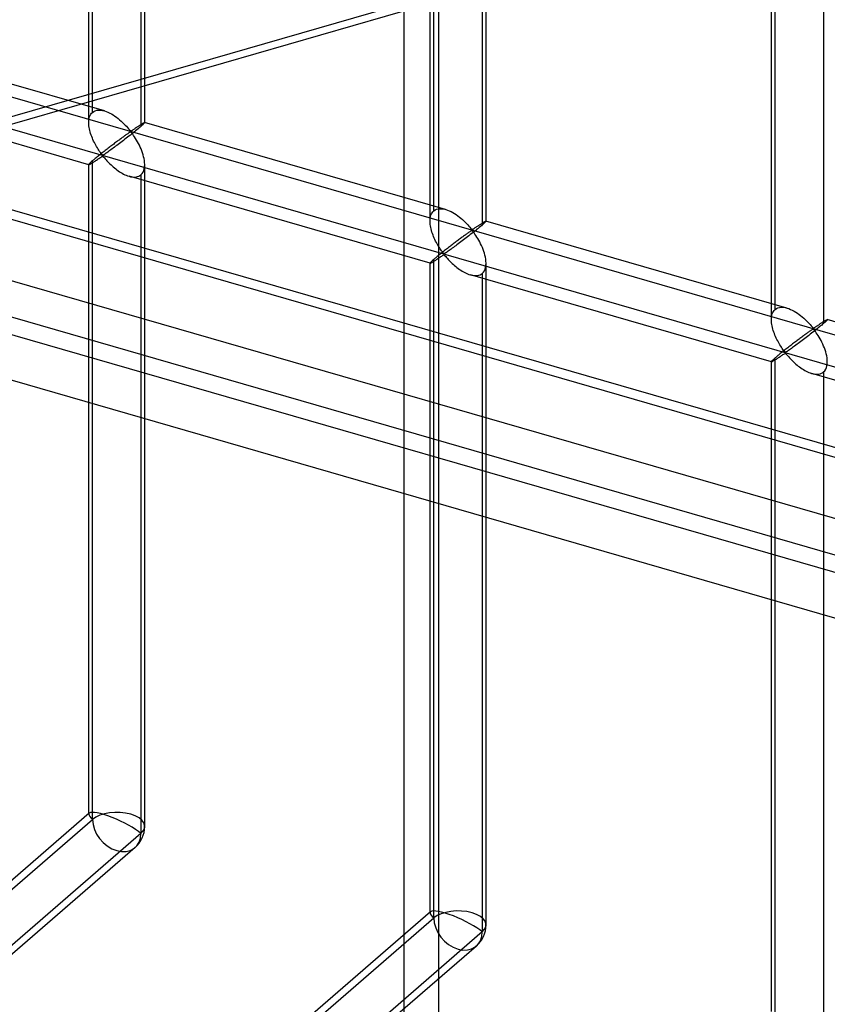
# Model space of a CAD drawing. Header units: millimetres. Extents: x -527 to 557, y -623 to 637.
# Tile 17 of 80: x -64 to 8, y -148 to -60. Entities that reach past the tile are written whole.
import ezdxf

# ---------------------------------------------------------------- set-up
doc = ezdxf.new("R2010")
doc.units = ezdxf.units.MM
doc.layers.add('MAIN-1', color=7, linetype='Continuous')
doc.layers.add('MAIN-2', color=7, linetype='Continuous')

msp = doc.modelspace()

# ---------------------------------------------------------------- linework, layer by layer
at = {"layer": 'MAIN-1'}
for p, q in [((-517.831, 53.042), (153.339, -140.708)), ((156.782, -156.081), (-514.388, 37.669))]:
    msp.add_line(p, q, dxfattribs=at)
at = {"layer": 'MAIN-2'}
for p, q in [((156.489, -140.76), (-514.681, 52.99)), ((-57.345, -68.244), (-57.345, 49.391)), ((-57.679, -69.159), (-57.679, 49.056)), ((-52.681, -69.159), (-52.681, 49.056)), ((-53.016, 48.141), (-53.016, -69.494)), ((-512.01, 41.066), (159.16, -152.684)), ((-26.853, -77.046), (-26.853, 40.589)), ((-27.188, -77.961), (-27.188, 40.254)), ((-22.19, -77.961), (-22.19, 40.254)), ((-22.525, 39.339), (-22.525, -78.296)), ((158.01, -147.552), (-464.843, 32.251)), ((3.638, -85.849), (3.638, 31.787)), ((3.303, -86.763), (3.303, 31.452)), ((7.966, 30.537), (7.966, -87.098)), ((-464.071, 28.802), (207.099, -164.948)), ((-26.39, -295.014), (-26.39, -33.024)), ((-175.896, -34.743), (555.896, -245.993)), ((-29.536, -34.967), (-29.536, -296.957)), ((526.542, -240.406), (-176.231, -37.533)), ((-19.16, -55.527), (-246.05, -121.025)), ((-248.857, -122.479), (-21.968, -56.981)), ((-56.288, -68.112), (-83.178, -60.35)), ((-57.674, -72.916), (-84.565, -65.154)), ((-57.599, -68.632), (-57.551, -68.518)), ((-57.551, -68.518), (-57.493, -68.415)), ((-57.493, -68.415), (-57.424, -68.323)), ((-57.424, -68.323), (-57.345, -68.244)), ((-57.345, -68.244), (-57.228, -68.161)), ((-57.228, -68.161), (-57.097, -68.099)), ((-57.097, -68.099), (-56.951, -68.06)), ((-56.951, -68.06), (-56.794, -68.043)), ((-56.794, -68.043), (-56.628, -68.047)), ((-56.628, -68.047), (-56.456, -68.072)), ((-56.456, -68.072), (-56.279, -68.115)), ((-56.279, -68.115), (-56.12, -68.168)), ((-56.12, -68.168), (-55.963, -68.232)), ((-55.963, -68.232), (-55.808, -68.305)), ((-55.808, -68.305), (-55.656, -68.387)), ((-55.656, -68.387), (-55.504, -68.478)), ((-55.504, -68.478), (-55.354, -68.577)), ((-55.354, -68.577), (-55.206, -68.682)), ((-57.679, -69.172), (-57.675, -69.027)), ((-57.675, -69.307), (-57.679, -69.172)), ((-57.675, -69.027), (-57.661, -68.888)), ((-57.662, -69.444), (-57.675, -69.307)), ((-57.643, -69.582), (-57.662, -69.444)), ((-57.661, -68.888), (-57.635, -68.756)), ((-57.635, -68.756), (-57.599, -68.632)), ((-55.206, -68.682), (-55.063, -68.792)), ((-55.063, -68.792), (-54.924, -68.905)), ((-54.924, -68.905), (-54.791, -69.021)), ((-54.791, -69.021), (-54.663, -69.138)), ((-54.663, -69.138), (-54.541, -69.257)), ((-54.541, -69.257), (-54.425, -69.374)), ((-54.425, -69.374), (-54.316, -69.489)), ((-53.295, -69.508), (-53.248, -69.476)), ((-53.248, -69.476), (-53.202, -69.446)), ((-53.202, -69.446), (-53.156, -69.416)), ((-53.156, -69.416), (-53.111, -69.386)), ((-53.111, -69.386), (-53.068, -69.359)), ((-53.068, -69.359), (-53.026, -69.332)), ((-53.026, -69.332), (-52.986, -69.306)), ((-52.958, -69.443), (-53.016, -69.494)), ((-52.986, -69.306), (-52.947, -69.283)), ((-52.904, -69.395), (-52.958, -69.443)), ((-52.947, -69.283), (-52.911, -69.26)), ((-52.911, -69.26), (-52.877, -69.24)), ((-52.857, -69.352), (-52.904, -69.395)), ((-52.877, -69.24), (-52.845, -69.221)), ((-52.814, -69.313), (-52.857, -69.352)), ((-52.845, -69.221), (-52.815, -69.205)), ((-52.815, -69.205), (-52.788, -69.19)), ((-52.778, -69.277), (-52.814, -69.313)), ((-52.788, -69.19), (-52.764, -69.178)), ((-52.747, -69.247), (-52.778, -69.277)), ((-52.764, -69.178), (-52.743, -69.168)), ((-52.723, -69.22), (-52.747, -69.247)), ((-52.743, -69.168), (-52.724, -69.16)), ((-52.724, -69.16), (-52.708, -69.154)), ((-52.704, -69.198), (-52.723, -69.22)), ((-52.708, -69.154), (-52.696, -69.152)), ((-52.691, -69.181), (-52.704, -69.198)), ((-52.696, -69.152), (-52.687, -69.152)), ((-52.684, -69.167), (-52.691, -69.181)), ((-52.687, -69.152), (-52.686, -69.152)), ((-25.796, -76.915), (-52.687, -69.152)), ((-52.686, -69.152), (-52.684, -69.153)), ((-52.684, -69.153), (-52.683, -69.154)), ((-52.682, -69.158), (-52.684, -69.167)), ((-52.683, -69.154), (-52.682, -69.155)), ((-52.682, -69.155), (-52.682, -69.156)), ((-52.682, -69.156), (-52.682, -69.158)), ((-57.618, -69.719), (-57.643, -69.582)), ((-57.587, -69.856), (-57.618, -69.719)), ((-57.551, -69.992), (-57.587, -69.856)), ((-57.51, -70.129), (-57.551, -69.992)), ((-57.464, -70.266), (-57.51, -70.129)), ((-57.414, -70.403), (-57.464, -70.266)), ((-54.481, -70.353), (-54.546, -70.4)), ((-54.419, -70.307), (-54.481, -70.353)), ((-54.358, -70.264), (-54.419, -70.307)), ((-54.3, -70.223), (-54.358, -70.264)), ((-54.316, -69.489), (-54.216, -69.6)), ((-54.245, -70.183), (-54.3, -70.223)), ((-54.191, -70.146), (-54.245, -70.183)), ((-54.216, -69.6), (-54.122, -69.706)), ((-54.14, -70.111), (-54.191, -70.146)), ((-54.091, -70.078), (-54.14, -70.111)), ((-54.122, -69.706), (-54.035, -69.804)), ((-54.043, -70.048), (-54.091, -70.078)), ((-53.961, -70.265), (-54.085, -70.362)), ((-53.995, -70.022), (-54.043, -70.048)), ((-54.035, -69.804), (-53.931, -69.891)), ((-53.931, -70.013), (-53.995, -70.022)), ((-53.839, -70.168), (-53.961, -70.265)), ((-53.931, -69.891), (-53.867, -69.882)), ((-53.831, -70.101), (-53.931, -70.013)), ((-53.867, -69.882), (-53.82, -69.858)), ((-53.718, -70.072), (-53.839, -70.168)), ((-53.75, -70.205), (-53.831, -70.101)), ((-53.82, -69.858), (-53.774, -69.83)), ((-53.774, -69.83), (-53.729, -69.8)), ((-53.668, -70.319), (-53.75, -70.205)), ((-53.729, -69.8), (-53.682, -69.769)), ((-53.601, -69.979), (-53.718, -70.072)), ((-53.682, -69.769), (-53.635, -69.737)), ((-53.584, -70.443), (-53.668, -70.319)), ((-53.635, -69.737), (-53.587, -69.705)), ((-53.489, -69.888), (-53.601, -69.979)), ((-53.587, -69.705), (-53.539, -69.672)), ((-53.539, -69.672), (-53.49, -69.639)), ((-53.49, -69.639), (-53.441, -69.606)), ((-53.381, -69.8), (-53.489, -69.888)), ((-53.441, -69.606), (-53.392, -69.573)), ((-53.392, -69.573), (-53.343, -69.54)), ((-53.279, -69.716), (-53.381, -69.8)), ((-53.343, -69.54), (-53.295, -69.508)), ((-53.184, -69.637), (-53.279, -69.716)), ((-53.096, -69.562), (-53.184, -69.637)), ((-53.016, -69.494), (-53.096, -69.562)), ((-57.36, -70.539), (-57.414, -70.403)), ((-57.302, -70.672), (-57.36, -70.539)), ((-57.242, -70.804), (-57.302, -70.672)), ((-57.179, -70.932), (-57.242, -70.804)), ((-57.115, -71.057), (-57.179, -70.932)), ((-57.049, -71.179), (-57.115, -71.057)), ((-56.981, -71.297), (-57.049, -71.179)), ((-55.615, -71.197), (-55.699, -71.26)), ((-55.532, -71.133), (-55.615, -71.197)), ((-55.449, -71.07), (-55.532, -71.133)), ((-55.366, -71.008), (-55.449, -71.07)), ((-55.285, -70.947), (-55.366, -71.008)), ((-55.204, -70.886), (-55.285, -70.947)), ((-55.166, -71.189), (-55.279, -71.273)), ((-55.125, -70.827), (-55.204, -70.886)), ((-55.051, -71.103), (-55.166, -71.189)), ((-55.047, -70.769), (-55.125, -70.827)), ((-54.934, -71.014), (-55.051, -71.103)), ((-54.97, -70.712), (-55.047, -70.769)), ((-54.895, -70.656), (-54.97, -70.712)), ((-54.816, -70.925), (-54.934, -71.014)), ((-54.822, -70.602), (-54.895, -70.656)), ((-54.751, -70.549), (-54.822, -70.602)), ((-54.697, -70.834), (-54.816, -70.925)), ((-54.681, -70.498), (-54.751, -70.549)), ((-54.577, -70.743), (-54.697, -70.834)), ((-54.613, -70.448), (-54.681, -70.498)), ((-54.546, -70.4), (-54.613, -70.448)), ((-54.457, -70.65), (-54.577, -70.743)), ((-54.334, -70.556), (-54.457, -70.65)), ((-54.21, -70.459), (-54.334, -70.556)), ((-54.085, -70.362), (-54.21, -70.459)), ((-53.498, -70.576), (-53.584, -70.443)), ((-53.412, -70.717), (-53.498, -70.576)), ((-53.326, -70.865), (-53.412, -70.717)), ((-53.242, -71.019), (-53.326, -70.865)), ((-53.161, -71.178), (-53.242, -71.019)), ((-53.083, -71.343), (-53.161, -71.178)), ((-56.913, -71.411), (-56.981, -71.297)), ((-56.845, -71.521), (-56.913, -71.411)), ((-56.777, -71.625), (-56.845, -71.521)), ((-56.724, -72.061), (-56.805, -72.126)), ((-56.711, -71.724), (-56.777, -71.625)), ((-56.642, -71.995), (-56.724, -72.061)), ((-56.645, -71.816), (-56.711, -71.724)), ((-56.581, -71.903), (-56.645, -71.816)), ((-56.558, -71.929), (-56.642, -71.995)), ((-56.518, -71.982), (-56.581, -71.903)), ((-56.473, -71.861), (-56.558, -71.929)), ((-56.439, -72.052), (-56.518, -71.982)), ((-56.386, -71.793), (-56.473, -71.861)), ((-56.35, -72.038), (-56.439, -72.052)), ((-56.299, -71.725), (-56.386, -71.793)), ((-56.282, -71.998), (-56.35, -72.038)), ((-56.212, -71.656), (-56.299, -71.725)), ((-56.212, -71.952), (-56.282, -71.998)), ((-56.125, -71.589), (-56.212, -71.656)), ((-56.137, -71.9), (-56.212, -71.952)), ((-56.059, -71.844), (-56.137, -71.9)), ((-56.038, -71.521), (-56.125, -71.589)), ((-55.975, -71.785), (-56.059, -71.844)), ((-55.952, -71.455), (-56.038, -71.521)), ((-55.887, -71.721), (-55.975, -71.785)), ((-55.867, -71.389), (-55.952, -71.455)), ((-55.794, -71.653), (-55.887, -71.721)), ((-55.783, -71.324), (-55.867, -71.389)), ((-55.698, -71.583), (-55.794, -71.653)), ((-55.699, -71.26), (-55.783, -71.324)), ((-55.598, -71.51), (-55.698, -71.583)), ((-55.495, -71.434), (-55.598, -71.51)), ((-55.389, -71.355), (-55.495, -71.434)), ((-55.279, -71.273), (-55.389, -71.355)), ((-53.009, -71.511), (-53.083, -71.343)), ((-52.94, -71.683), (-53.009, -71.511)), ((-52.878, -71.856), (-52.94, -71.683)), ((-52.823, -72.03), (-52.878, -71.856)), ((-52.776, -72.203), (-52.823, -72.03)), ((-57.675, -72.897), (-57.679, -72.91)), ((-57.679, -130.935), (-57.679, -72.909)), ((-57.679, -72.91), (-57.679, -72.912)), ((-57.679, -72.912), (-57.679, -72.913)), ((-57.679, -72.913), (-57.678, -72.914)), ((-57.678, -72.914), (-57.677, -72.915)), ((-57.677, -72.915), (-57.675, -72.916)), ((-57.661, -72.875), (-57.675, -72.897)), ((-57.675, -72.916), (-57.674, -72.916)), ((-57.674, -72.916), (-57.661, -72.916)), ((-57.635, -72.845), (-57.661, -72.875)), ((-57.661, -72.916), (-57.641, -72.91)), ((-57.641, -72.91), (-57.615, -72.899)), ((-57.599, -72.807), (-57.635, -72.845)), ((-57.615, -72.899), (-57.584, -72.884)), ((-57.551, -72.76), (-57.599, -72.807)), ((-57.584, -72.884), (-57.547, -72.864)), ((-57.493, -72.706), (-57.551, -72.76)), ((-57.547, -72.864), (-57.506, -72.841)), ((-57.506, -72.841), (-57.459, -72.813)), ((-57.424, -72.644), (-57.493, -72.706)), ((-57.459, -72.813), (-57.409, -72.783)), ((-57.345, -72.574), (-57.424, -72.644)), ((-57.409, -72.783), (-57.354, -72.749)), ((-57.354, -72.749), (-57.297, -72.712)), ((-57.29, -72.527), (-57.345, -72.574)), ((-57.345, -131.392), (-57.345, -72.574)), ((-57.297, -72.712), (-57.236, -72.673)), ((-57.23, -72.477), (-57.29, -72.527)), ((-57.236, -72.673), (-57.173, -72.632)), ((-57.168, -72.424), (-57.23, -72.477)), ((-57.173, -72.632), (-57.109, -72.589)), ((-57.101, -72.368), (-57.168, -72.424)), ((-57.109, -72.589), (-57.043, -72.545)), ((-57.031, -72.311), (-57.101, -72.368)), ((-57.043, -72.545), (-56.975, -72.5)), ((-56.959, -72.251), (-57.031, -72.311)), ((-56.975, -72.5), (-56.907, -72.454)), ((-56.883, -72.189), (-56.959, -72.251)), ((-56.907, -72.454), (-56.839, -72.408)), ((-56.805, -72.126), (-56.883, -72.189)), ((-56.839, -72.408), (-56.772, -72.362)), ((-56.772, -72.362), (-56.705, -72.317)), ((-56.705, -72.317), (-56.64, -72.273)), ((-56.64, -72.273), (-56.577, -72.232)), ((-56.577, -72.232), (-56.513, -72.195)), ((-56.513, -72.195), (-56.43, -72.177)), ((-56.43, -72.177), (-56.345, -72.243)), ((-56.345, -72.243), (-56.277, -72.319)), ((-56.277, -72.319), (-56.207, -72.398)), ((-56.207, -72.398), (-56.132, -72.482)), ((-56.132, -72.482), (-56.054, -72.569)), ((-56.054, -72.569), (-55.97, -72.658)), ((-55.97, -72.658), (-55.881, -72.75)), ((-55.881, -72.75), (-55.789, -72.843)), ((-55.789, -72.843), (-55.692, -72.935)), ((-55.692, -72.935), (-55.593, -73.027)), ((-52.738, -72.376), (-52.776, -72.203)), ((-52.708, -72.551), (-52.738, -72.376)), ((-52.689, -72.725), (-52.708, -72.551)), ((-52.682, -72.896), (-52.689, -72.725)), ((-52.689, -73.088), (-52.682, -72.896)), ((-52.681, -132.017), (-52.681, -72.909)), ((-55.593, -73.027), (-55.49, -73.118)), ((-55.49, -73.118), (-55.383, -73.208)), ((-55.383, -73.208), (-55.273, -73.296)), ((-55.273, -73.296), (-55.161, -73.382)), ((-55.161, -73.382), (-55.046, -73.465)), ((-55.046, -73.465), (-54.929, -73.544)), ((-54.929, -73.544), (-54.811, -73.619)), ((-54.811, -73.619), (-54.692, -73.688)), ((-54.692, -73.688), (-54.573, -73.753)), ((-54.573, -73.753), (-54.453, -73.812)), ((-54.453, -73.812), (-54.33, -73.865)), ((-54.33, -73.865), (-54.206, -73.913)), ((-53.105, -73.89), (-53.016, -73.824)), ((-53.016, -73.824), (-52.913, -73.716)), ((-53.016, -73.824), (-53.016, -132.642)), ((-52.913, -73.716), (-52.828, -73.586)), ((-52.828, -73.586), (-52.762, -73.436)), ((-52.762, -73.436), (-52.716, -73.269)), ((-52.716, -73.269), (-52.689, -73.088)), ((-54.206, -73.913), (-54.082, -73.953)), ((-54.082, -73.953), (-53.944, -73.989)), ((-27.183, -81.718), (-54.073, -73.956)), ((-53.944, -73.989), (-53.809, -74.013)), ((-53.809, -74.013), (-53.677, -74.025)), ((-53.677, -74.025), (-53.549, -74.025)), ((-53.549, -74.025), (-53.427, -74.011)), ((-53.427, -74.011), (-53.311, -73.985)), ((-53.311, -73.985), (-53.204, -73.944)), ((-53.204, -73.944), (-53.105, -73.89)), ((-27.108, -77.435), (-27.06, -77.32)), ((-27.06, -77.32), (-27.002, -77.217)), ((-27.002, -77.217), (-26.932, -77.126)), ((-26.932, -77.126), (-26.853, -77.046)), ((-26.853, -77.046), (-26.737, -76.963)), ((-26.737, -76.963), (-26.605, -76.902)), ((-26.605, -76.902), (-26.46, -76.862)), ((-26.46, -76.862), (-26.303, -76.845)), ((-26.303, -76.845), (-26.137, -76.849)), ((-26.137, -76.849), (-25.964, -76.874)), ((-25.964, -76.874), (-25.788, -76.917)), ((-25.788, -76.917), (-25.629, -76.97)), ((-25.629, -76.97), (-25.471, -77.034)), ((-25.471, -77.034), (-25.317, -77.107)), ((-25.317, -77.107), (-25.164, -77.19)), ((-25.164, -77.19), (-25.012, -77.28)), ((-25.012, -77.28), (-24.862, -77.379)), ((-24.862, -77.379), (-24.715, -77.484)), ((-27.188, -77.974), (-27.184, -77.83)), ((-27.183, -78.109), (-27.188, -77.974)), ((-27.184, -77.83), (-27.169, -77.69)), ((-27.171, -78.246), (-27.183, -78.109)), ((-27.152, -78.384), (-27.171, -78.246)), ((-27.169, -77.69), (-27.144, -77.558)), ((-27.144, -77.558), (-27.108, -77.435)), ((-24.715, -77.484), (-24.572, -77.594)), ((-24.572, -77.594), (-24.433, -77.707)), ((-24.433, -77.707), (-24.299, -77.823)), ((-24.299, -77.823), (-24.172, -77.94)), ((-24.172, -77.94), (-24.05, -78.059)), ((-24.05, -78.059), (-23.934, -78.177)), ((-23.934, -78.177), (-23.825, -78.291)), ((-22.757, -78.278), (-22.71, -78.248)), ((-22.71, -78.248), (-22.665, -78.218)), ((-22.665, -78.218), (-22.62, -78.189)), ((-22.62, -78.189), (-22.577, -78.161)), ((-22.577, -78.161), (-22.535, -78.134)), ((-22.535, -78.134), (-22.494, -78.108)), ((-22.466, -78.245), (-22.525, -78.296)), ((-22.494, -78.108), (-22.456, -78.085)), ((-22.413, -78.197), (-22.466, -78.245)), ((-22.456, -78.085), (-22.42, -78.062)), ((-22.42, -78.062), (-22.385, -78.042)), ((-22.365, -78.154), (-22.413, -78.197)), ((-22.385, -78.042), (-22.353, -78.023)), ((-22.323, -78.115), (-22.365, -78.154)), ((-22.353, -78.023), (-22.324, -78.007)), ((-22.324, -78.007), (-22.297, -77.992)), ((-22.287, -78.08), (-22.323, -78.115)), ((-22.297, -77.992), (-22.273, -77.98)), ((-22.256, -78.049), (-22.287, -78.08)), ((-22.273, -77.98), (-22.251, -77.97)), ((-22.232, -78.022), (-22.256, -78.049)), ((-22.251, -77.97), (-22.233, -77.962)), ((-22.233, -77.962), (-22.217, -77.957)), ((-22.213, -78), (-22.232, -78.022)), ((-22.217, -77.957), (-22.205, -77.954)), ((-22.2, -77.983), (-22.213, -78)), ((-22.205, -77.954), (-22.196, -77.954)), ((-22.192, -77.969), (-22.2, -77.983)), ((-22.196, -77.954), (-22.194, -77.954)), ((4.695, -85.717), (-22.195, -77.954)), ((-22.194, -77.954), (-22.193, -77.955)), ((-22.193, -77.955), (-22.192, -77.956)), ((-22.192, -77.956), (-22.191, -77.957)), ((-22.19, -77.96), (-22.192, -77.969)), ((-22.191, -77.957), (-22.191, -77.959)), ((-22.191, -77.959), (-22.19, -77.96)), ((-27.127, -78.521), (-27.152, -78.384)), ((-27.096, -78.658), (-27.127, -78.521)), ((-27.06, -78.794), (-27.096, -78.658)), ((-27.019, -78.931), (-27.06, -78.794)), ((-26.973, -79.069), (-27.019, -78.931)), ((-26.923, -79.205), (-26.973, -79.069)), ((-23.927, -79.109), (-23.99, -79.155)), ((-23.867, -79.066), (-23.927, -79.109)), ((-23.809, -79.025), (-23.867, -79.066)), ((-23.825, -78.291), (-23.724, -78.402)), ((-23.753, -78.985), (-23.809, -79.025)), ((-23.7, -78.948), (-23.753, -78.985)), ((-23.724, -78.402), (-23.631, -78.508)), ((-23.649, -78.913), (-23.7, -78.948)), ((-23.6, -78.88), (-23.649, -78.913)), ((-23.631, -78.508), (-23.543, -78.607)), ((-23.552, -78.85), (-23.6, -78.88)), ((-23.47, -79.067), (-23.594, -79.164)), ((-23.504, -78.824), (-23.552, -78.85)), ((-23.543, -78.607), (-23.44, -78.693)), ((-23.44, -78.815), (-23.504, -78.824)), ((-23.347, -78.97), (-23.47, -79.067)), ((-23.44, -78.693), (-23.376, -78.684)), ((-23.339, -78.904), (-23.44, -78.815)), ((-23.376, -78.684), (-23.328, -78.66)), ((-23.227, -78.874), (-23.347, -78.97)), ((-23.259, -79.007), (-23.339, -78.904)), ((-23.328, -78.66), (-23.283, -78.632)), ((-23.283, -78.632), (-23.237, -78.602)), ((-23.177, -79.121), (-23.259, -79.007)), ((-23.237, -78.602), (-23.191, -78.571)), ((-23.11, -78.781), (-23.227, -78.874)), ((-23.191, -78.571), (-23.144, -78.54)), ((-23.093, -79.245), (-23.177, -79.121)), ((-23.144, -78.54), (-23.096, -78.507)), ((-22.997, -78.69), (-23.11, -78.781)), ((-23.096, -78.507), (-23.048, -78.474)), ((-23.048, -78.474), (-22.999, -78.441)), ((-22.999, -78.441), (-22.95, -78.408)), ((-22.89, -78.602), (-22.997, -78.69)), ((-22.95, -78.408), (-22.901, -78.375)), ((-22.901, -78.375), (-22.852, -78.342)), ((-22.788, -78.518), (-22.89, -78.602)), ((-22.852, -78.342), (-22.804, -78.31)), ((-22.804, -78.31), (-22.757, -78.278)), ((-22.693, -78.439), (-22.788, -78.518)), ((-22.605, -78.365), (-22.693, -78.439)), ((-22.525, -78.296), (-22.605, -78.365)), ((-26.869, -79.341), (-26.923, -79.205)), ((-26.811, -79.475), (-26.869, -79.341)), ((-26.751, -79.606), (-26.811, -79.475)), ((-26.688, -79.735), (-26.751, -79.606)), ((-26.623, -79.86), (-26.688, -79.735)), ((-26.557, -79.981), (-26.623, -79.86)), ((-26.49, -80.099), (-26.557, -79.981)), ((-25.124, -79.999), (-25.207, -80.062)), ((-25.04, -79.935), (-25.124, -79.999)), ((-24.957, -79.872), (-25.04, -79.935)), ((-24.875, -79.81), (-24.957, -79.872)), ((-24.794, -79.749), (-24.875, -79.81)), ((-24.713, -79.689), (-24.794, -79.749)), ((-24.675, -79.991), (-24.787, -80.075)), ((-24.634, -79.629), (-24.713, -79.689)), ((-24.56, -79.905), (-24.675, -79.991)), ((-24.556, -79.571), (-24.634, -79.629)), ((-24.443, -79.817), (-24.56, -79.905)), ((-24.479, -79.514), (-24.556, -79.571)), ((-24.404, -79.458), (-24.479, -79.514)), ((-24.325, -79.727), (-24.443, -79.817)), ((-24.331, -79.404), (-24.404, -79.458)), ((-24.259, -79.351), (-24.331, -79.404)), ((-24.205, -79.636), (-24.325, -79.727)), ((-24.19, -79.3), (-24.259, -79.351)), ((-24.086, -79.545), (-24.205, -79.636)), ((-24.121, -79.25), (-24.19, -79.3)), ((-24.055, -79.202), (-24.121, -79.25)), ((-23.965, -79.452), (-24.086, -79.545)), ((-23.99, -79.155), (-24.055, -79.202)), ((-23.843, -79.358), (-23.965, -79.452)), ((-23.719, -79.262), (-23.843, -79.358)), ((-23.594, -79.164), (-23.719, -79.262)), ((-23.007, -79.378), (-23.093, -79.245)), ((-22.92, -79.519), (-23.007, -79.378)), ((-22.834, -79.667), (-22.92, -79.519)), ((-22.751, -79.821), (-22.834, -79.667)), ((-22.67, -79.98), (-22.751, -79.821)), ((-22.591, -80.145), (-22.67, -79.98)), ((-26.422, -80.213), (-26.49, -80.099)), ((-26.353, -80.323), (-26.422, -80.213)), ((-26.286, -80.427), (-26.353, -80.323)), ((-26.233, -80.863), (-26.313, -80.928)), ((-26.219, -80.526), (-26.286, -80.427)), ((-26.151, -80.798), (-26.233, -80.863)), ((-26.154, -80.618), (-26.219, -80.526)), ((-26.09, -80.705), (-26.154, -80.618)), ((-26.067, -80.731), (-26.151, -80.798)), ((-26.026, -80.784), (-26.09, -80.705)), ((-25.981, -80.663), (-26.067, -80.731)), ((-25.948, -80.854), (-26.026, -80.784)), ((-25.895, -80.595), (-25.981, -80.663)), ((-25.859, -80.84), (-25.948, -80.854)), ((-25.808, -80.527), (-25.895, -80.595)), ((-25.791, -80.8), (-25.859, -80.84)), ((-25.721, -80.459), (-25.808, -80.527)), ((-25.721, -80.754), (-25.791, -80.8)), ((-25.634, -80.391), (-25.721, -80.459)), ((-25.646, -80.702), (-25.721, -80.754)), ((-25.567, -80.646), (-25.646, -80.702)), ((-25.547, -80.323), (-25.634, -80.391)), ((-25.484, -80.587), (-25.567, -80.646)), ((-25.46, -80.257), (-25.547, -80.323)), ((-25.395, -80.523), (-25.484, -80.587)), ((-25.375, -80.191), (-25.46, -80.257)), ((-25.303, -80.456), (-25.395, -80.523)), ((-25.291, -80.127), (-25.375, -80.191)), ((-25.206, -80.385), (-25.303, -80.456)), ((-25.207, -80.062), (-25.291, -80.127)), ((-25.107, -80.312), (-25.206, -80.385)), ((-25.004, -80.236), (-25.107, -80.312)), ((-24.897, -80.157), (-25.004, -80.236)), ((-24.787, -80.075), (-24.897, -80.157)), ((-22.517, -80.313), (-22.591, -80.145)), ((-22.449, -80.485), (-22.517, -80.313)), ((-22.387, -80.659), (-22.449, -80.485)), ((-22.332, -80.832), (-22.387, -80.659)), ((-22.285, -81.006), (-22.332, -80.832)), ((-27.184, -81.699), (-27.188, -81.712)), ((-27.188, -139.737), (-27.188, -81.711)), ((-27.188, -81.712), (-27.188, -81.714)), ((-27.188, -81.714), (-27.187, -81.715)), ((-27.187, -81.715), (-27.186, -81.716)), ((-27.186, -81.716), (-27.185, -81.717)), ((-27.185, -81.717), (-27.184, -81.718)), ((-27.169, -81.677), (-27.184, -81.699)), ((-27.184, -81.718), (-27.182, -81.719)), ((-27.182, -81.719), (-27.169, -81.718)), ((-27.144, -81.647), (-27.169, -81.677)), ((-27.169, -81.718), (-27.149, -81.712)), ((-27.149, -81.712), (-27.123, -81.701)), ((-27.108, -81.609), (-27.144, -81.647)), ((-27.123, -81.701), (-27.092, -81.686)), ((-27.06, -81.562), (-27.108, -81.609)), ((-27.092, -81.686), (-27.056, -81.666)), ((-27.002, -81.508), (-27.06, -81.562)), ((-27.056, -81.666), (-27.014, -81.643)), ((-27.014, -81.643), (-26.968, -81.616)), ((-26.932, -81.446), (-27.002, -81.508)), ((-26.968, -81.616), (-26.917, -81.585)), ((-26.853, -81.377), (-26.932, -81.446)), ((-26.917, -81.585), (-26.863, -81.551)), ((-26.863, -81.551), (-26.805, -81.514)), ((-26.798, -81.329), (-26.853, -81.377)), ((-26.853, -140.194), (-26.853, -81.377)), ((-26.805, -81.514), (-26.745, -81.475)), ((-26.739, -81.279), (-26.798, -81.329)), ((-26.745, -81.475), (-26.682, -81.434)), ((-26.676, -81.226), (-26.739, -81.279)), ((-26.682, -81.434), (-26.617, -81.391)), ((-26.61, -81.17), (-26.676, -81.226)), ((-26.617, -81.391), (-26.552, -81.347)), ((-26.54, -81.113), (-26.61, -81.17)), ((-26.552, -81.347), (-26.484, -81.302)), ((-26.467, -81.053), (-26.54, -81.113)), ((-26.484, -81.302), (-26.416, -81.256)), ((-26.392, -80.991), (-26.467, -81.053)), ((-26.416, -81.256), (-26.348, -81.21)), ((-26.313, -80.928), (-26.392, -80.991)), ((-26.348, -81.21), (-26.28, -81.164)), ((-26.28, -81.164), (-26.214, -81.119)), ((-26.214, -81.119), (-26.149, -81.075)), ((-26.149, -81.075), (-26.085, -81.034)), ((-26.085, -81.034), (-26.022, -80.997)), ((-26.022, -80.997), (-25.939, -80.98)), ((-25.939, -80.98), (-25.854, -81.046)), ((-25.854, -81.046), (-25.786, -81.121)), ((-25.786, -81.121), (-25.716, -81.201)), ((-25.716, -81.201), (-25.641, -81.284)), ((-25.641, -81.284), (-25.562, -81.371)), ((-25.562, -81.371), (-25.479, -81.461)), ((-25.479, -81.461), (-25.39, -81.552)), ((-25.39, -81.552), (-25.297, -81.645)), ((-25.297, -81.645), (-25.201, -81.737)), ((-25.201, -81.737), (-25.102, -81.829)), ((-22.246, -81.178), (-22.285, -81.006)), ((-22.217, -81.353), (-22.246, -81.178)), ((-22.198, -81.527), (-22.217, -81.353)), ((-22.19, -81.698), (-22.198, -81.527)), ((-22.198, -81.89), (-22.19, -81.698)), ((-22.19, -140.819), (-22.19, -81.711)), ((-25.102, -81.829), (-24.999, -81.92)), ((-24.999, -81.92), (-24.892, -82.01)), ((-24.892, -82.01), (-24.782, -82.098)), ((-24.782, -82.098), (-24.67, -82.184)), ((-24.67, -82.184), (-24.555, -82.267)), ((-24.555, -82.267), (-24.438, -82.346)), ((-24.438, -82.346), (-24.32, -82.421)), ((-24.32, -82.421), (-24.201, -82.49)), ((-24.201, -82.49), (-24.081, -82.555)), ((-24.081, -82.555), (-23.961, -82.614)), ((-23.961, -82.614), (-23.839, -82.668)), ((-23.839, -82.668), (-23.715, -82.715)), ((-22.614, -82.693), (-22.525, -82.626)), ((-22.525, -82.626), (-22.422, -82.518)), ((-22.525, -82.626), (-22.525, -141.444)), ((-22.422, -82.518), (-22.336, -82.388)), ((-22.336, -82.388), (-22.271, -82.238)), ((-22.271, -82.238), (-22.225, -82.071)), ((-22.225, -82.071), (-22.198, -81.89)), ((-23.715, -82.715), (-23.59, -82.755)), ((-23.59, -82.755), (-23.453, -82.791)), ((3.308, -90.52), (-23.582, -82.758)), ((-23.453, -82.791), (-23.318, -82.815)), ((-23.318, -82.815), (-23.185, -82.827)), ((-23.185, -82.827), (-23.058, -82.827)), ((-23.058, -82.827), (-22.935, -82.813)), ((-22.935, -82.813), (-22.82, -82.787)), ((-22.82, -82.787), (-22.713, -82.746)), ((-22.713, -82.746), (-22.614, -82.693)), ((3.384, -86.237), (3.431, -86.122)), ((3.431, -86.122), (3.49, -86.019)), ((3.49, -86.019), (3.559, -85.928)), ((3.559, -85.928), (3.638, -85.849)), ((3.638, -85.849), (3.754, -85.765)), ((3.754, -85.765), (3.886, -85.704)), ((3.886, -85.704), (4.032, -85.664)), ((4.032, -85.664), (4.189, -85.647)), ((4.189, -85.647), (4.354, -85.651)), ((4.354, -85.651), (4.527, -85.676)), ((4.527, -85.676), (4.703, -85.719)), ((4.703, -85.719), (4.862, -85.772)), ((4.862, -85.772), (5.02, -85.836)), ((5.02, -85.836), (5.174, -85.909)), ((5.174, -85.909), (5.327, -85.992)), ((5.327, -85.992), (5.479, -86.082)), ((5.479, -86.082), (5.629, -86.181)), ((5.629, -86.181), (5.776, -86.286)), ((3.303, -86.777), (3.307, -86.632)), ((3.308, -86.911), (3.303, -86.777)), ((3.307, -86.632), (3.322, -86.492)), ((3.32, -87.048), (3.308, -86.911)), ((3.339, -87.186), (3.32, -87.048)), ((3.322, -86.492), (3.347, -86.36)), ((3.347, -86.36), (3.384, -86.237)), ((5.776, -86.286), (5.92, -86.396)), ((5.92, -86.396), (6.059, -86.509)), ((6.059, -86.509), (6.192, -86.625)), ((6.192, -86.625), (6.319, -86.742)), ((6.319, -86.742), (6.442, -86.861)), ((6.442, -86.861), (6.558, -86.979)), ((6.558, -86.979), (6.666, -87.094)), ((7.734, -87.08), (7.781, -87.05)), ((7.781, -87.05), (7.827, -87.02)), ((7.827, -87.02), (7.871, -86.991)), ((7.871, -86.991), (7.915, -86.963)), ((7.915, -86.963), (7.957, -86.936)), ((7.957, -86.936), (7.997, -86.911)), ((8.025, -87.047), (7.966, -87.098)), ((7.997, -86.911), (8.035, -86.887)), ((8.078, -87), (8.025, -87.047)), ((8.035, -86.887), (8.072, -86.865)), ((8.072, -86.865), (8.106, -86.844)), ((8.126, -86.956), (8.078, -87)), ((8.106, -86.844), (8.138, -86.826)), ((8.168, -86.917), (8.126, -86.956)), ((8.138, -86.826), (8.168, -86.809)), ((8.168, -86.809), (8.194, -86.794)), ((8.205, -86.882), (8.168, -86.917)), ((8.194, -86.794), (8.219, -86.782)), ((8.235, -86.851), (8.205, -86.882)), ((8.219, -86.782), (8.24, -86.772)), ((8.26, -86.824), (8.235, -86.851)), ((8.24, -86.772), (8.259, -86.764)), ((8.259, -86.764), (8.274, -86.759)), ((8.279, -86.802), (8.26, -86.824)), ((8.274, -86.759), (8.287, -86.756)), ((8.292, -86.785), (8.279, -86.802)), ((8.287, -86.756), (8.295, -86.756)), ((8.299, -86.771), (8.292, -86.785)), ((8.295, -86.756), (8.297, -86.756)), ((35.186, -94.519), (8.296, -86.756)), ((8.297, -86.756), (8.298, -86.757)), ((8.298, -86.757), (8.299, -86.758)), ((8.299, -86.758), (8.3, -86.759)), ((8.301, -86.762), (8.299, -86.771)), ((8.3, -86.759), (8.301, -86.761)), ((8.301, -86.761), (8.301, -86.762)), ((3.365, -87.323), (3.339, -87.186)), ((3.395, -87.46), (3.365, -87.323)), ((3.431, -87.596), (3.395, -87.46)), ((3.473, -87.733), (3.431, -87.596)), ((3.518, -87.871), (3.473, -87.733)), ((3.569, -88.007), (3.518, -87.871)), ((6.564, -87.912), (6.501, -87.957)), ((6.624, -87.868), (6.564, -87.912)), ((6.682, -87.827), (6.624, -87.868)), ((6.666, -87.094), (6.767, -87.204)), ((6.738, -87.787), (6.682, -87.827)), ((6.791, -87.75), (6.738, -87.787)), ((6.767, -87.204), (6.861, -87.31)), ((6.843, -87.715), (6.791, -87.75)), ((6.892, -87.682), (6.843, -87.715)), ((6.861, -87.31), (6.948, -87.409)), ((6.939, -87.652), (6.892, -87.682)), ((7.021, -87.869), (6.897, -87.966)), ((6.988, -87.626), (6.939, -87.652)), ((6.948, -87.409), (7.052, -87.495)), ((7.052, -87.617), (6.988, -87.626)), ((7.144, -87.772), (7.021, -87.869)), ((7.052, -87.495), (7.116, -87.486)), ((7.152, -87.706), (7.052, -87.617)), ((7.116, -87.486), (7.163, -87.462)), ((7.264, -87.676), (7.144, -87.772)), ((7.232, -87.809), (7.152, -87.706)), ((7.163, -87.462), (7.208, -87.434)), ((7.208, -87.434), (7.254, -87.404)), ((7.315, -87.923), (7.232, -87.809)), ((7.254, -87.404), (7.3, -87.373)), ((7.381, -87.583), (7.264, -87.676)), ((7.3, -87.373), (7.348, -87.342)), ((7.398, -88.047), (7.315, -87.923)), ((7.348, -87.342), (7.395, -87.309)), ((7.494, -87.492), (7.381, -87.583)), ((7.395, -87.309), (7.444, -87.276)), ((7.444, -87.276), (7.493, -87.243)), ((7.493, -87.243), (7.542, -87.21)), ((7.602, -87.404), (7.494, -87.492)), ((7.542, -87.21), (7.591, -87.177)), ((7.591, -87.177), (7.639, -87.144)), ((7.703, -87.32), (7.602, -87.404)), ((7.639, -87.144), (7.687, -87.112)), ((7.687, -87.112), (7.734, -87.08)), ((7.799, -87.241), (7.703, -87.32)), ((7.886, -87.167), (7.799, -87.241)), ((7.966, -87.098), (7.886, -87.167)), ((3.623, -88.143), (3.569, -88.007)), ((3.68, -88.277), (3.623, -88.143)), ((3.741, -88.408), (3.68, -88.277)), ((3.803, -88.537), (3.741, -88.408)), ((3.868, -88.662), (3.803, -88.537)), ((3.934, -88.783), (3.868, -88.662)), ((4.001, -88.901), (3.934, -88.783)), ((5.368, -88.801), (5.284, -88.865)), ((5.451, -88.737), (5.368, -88.801)), ((5.534, -88.675), (5.451, -88.737)), ((5.616, -88.612), (5.534, -88.675)), ((5.698, -88.551), (5.616, -88.612)), ((5.778, -88.491), (5.698, -88.551)), ((5.817, -88.793), (5.704, -88.877)), ((5.857, -88.431), (5.778, -88.491)), ((5.932, -88.707), (5.817, -88.793)), ((5.936, -88.373), (5.857, -88.431)), ((6.048, -88.619), (5.932, -88.707)), ((6.012, -88.316), (5.936, -88.373)), ((6.087, -88.26), (6.012, -88.316)), ((6.167, -88.529), (6.048, -88.619)), ((6.161, -88.206), (6.087, -88.26)), ((6.232, -88.153), (6.161, -88.206)), ((6.286, -88.438), (6.167, -88.529)), ((6.302, -88.102), (6.232, -88.153)), ((6.406, -88.347), (6.286, -88.438)), ((6.37, -88.052), (6.302, -88.102)), ((6.437, -88.004), (6.37, -88.052)), ((6.526, -88.255), (6.406, -88.347)), ((6.501, -87.957), (6.437, -88.004)), ((6.648, -88.16), (6.526, -88.255)), ((6.773, -88.064), (6.648, -88.16)), ((6.897, -87.966), (6.773, -88.064)), ((7.484, -88.18), (7.398, -88.047)), ((7.571, -88.321), (7.484, -88.18)), ((7.657, -88.469), (7.571, -88.321)), ((7.74, -88.623), (7.657, -88.469)), ((7.822, -88.782), (7.74, -88.623)), ((7.9, -88.947), (7.822, -88.782)), ((4.07, -89.015), (4.001, -88.901)), ((4.138, -89.125), (4.07, -89.015)), ((4.205, -89.229), (4.138, -89.125)), ((4.258, -89.665), (4.178, -89.73)), ((4.272, -89.328), (4.205, -89.229)), ((4.341, -89.6), (4.258, -89.665)), ((4.337, -89.42), (4.272, -89.328)), ((4.401, -89.507), (4.337, -89.42)), ((4.425, -89.533), (4.341, -89.6)), ((4.465, -89.586), (4.401, -89.507)), ((4.51, -89.465), (4.425, -89.533)), ((4.544, -89.656), (4.465, -89.586)), ((4.596, -89.397), (4.51, -89.465)), ((4.633, -89.643), (4.544, -89.656)), ((4.683, -89.329), (4.596, -89.397)), ((4.701, -89.602), (4.633, -89.643)), ((4.77, -89.261), (4.683, -89.329)), ((4.771, -89.556), (4.701, -89.602)), ((4.858, -89.193), (4.77, -89.261)), ((4.845, -89.504), (4.771, -89.556)), ((4.924, -89.448), (4.845, -89.504)), ((4.945, -89.125), (4.858, -89.193)), ((5.007, -89.389), (4.924, -89.448)), ((5.031, -89.059), (4.945, -89.125)), ((5.096, -89.325), (5.007, -89.389)), ((5.116, -88.993), (5.031, -89.059)), ((5.189, -89.258), (5.096, -89.325)), ((5.2, -88.929), (5.116, -88.993)), ((5.285, -89.187), (5.189, -89.258)), ((5.284, -88.865), (5.2, -88.929)), ((5.384, -89.114), (5.285, -89.187)), ((5.487, -89.038), (5.384, -89.114)), ((5.594, -88.959), (5.487, -89.038)), ((5.704, -88.877), (5.594, -88.959)), ((7.974, -89.115), (7.9, -88.947)), ((8.043, -89.287), (7.974, -89.115)), ((8.105, -89.461), (8.043, -89.287)), ((8.16, -89.634), (8.105, -89.461)), ((8.207, -89.808), (8.16, -89.634)), ((3.307, -90.501), (3.303, -90.514)), ((3.303, -90.514), (3.303, -90.516)), ((3.303, -148.539), (3.303, -90.514)), ((3.303, -90.516), (3.304, -90.517)), ((3.304, -90.517), (3.305, -90.518)), ((3.305, -90.518), (3.306, -90.519)), ((3.306, -90.519), (3.307, -90.52)), ((3.322, -90.479), (3.307, -90.501)), ((3.307, -90.52), (3.309, -90.521)), ((3.309, -90.521), (3.322, -90.52)), ((3.347, -90.449), (3.322, -90.479)), ((3.322, -90.52), (3.342, -90.514)), ((3.342, -90.514), (3.368, -90.503)), ((3.384, -90.411), (3.347, -90.449)), ((3.368, -90.503), (3.399, -90.488)), ((3.431, -90.365), (3.384, -90.411)), ((3.399, -90.488), (3.436, -90.468)), ((3.49, -90.31), (3.431, -90.365)), ((3.436, -90.468), (3.477, -90.445)), ((3.477, -90.445), (3.523, -90.418)), ((3.559, -90.248), (3.49, -90.31)), ((3.523, -90.418), (3.574, -90.387)), ((3.638, -90.179), (3.559, -90.248)), ((3.574, -90.387), (3.628, -90.353)), ((3.628, -90.353), (3.686, -90.316)), ((3.693, -90.131), (3.638, -90.179)), ((3.638, -148.996), (3.638, -90.179)), ((3.686, -90.316), (3.747, -90.277)), ((3.752, -90.081), (3.693, -90.131)), ((3.747, -90.277), (3.809, -90.236)), ((3.815, -90.028), (3.752, -90.081)), ((3.809, -90.236), (3.874, -90.193)), ((3.881, -89.973), (3.815, -90.028)), ((3.874, -90.193), (3.94, -90.149)), ((3.951, -89.915), (3.881, -89.973)), ((3.94, -90.149), (4.007, -90.104)), ((4.024, -89.855), (3.951, -89.915)), ((4.007, -90.104), (4.075, -90.058)), ((4.1, -89.793), (4.024, -89.855)), ((4.075, -90.058), (4.144, -90.012)), ((4.178, -89.73), (4.1, -89.793)), ((4.144, -90.012), (4.211, -89.966)), ((4.211, -89.966), (4.277, -89.921)), ((4.277, -89.921), (4.342, -89.878)), ((4.342, -89.878), (4.406, -89.836)), ((4.406, -89.836), (4.47, -89.799)), ((4.47, -89.799), (4.553, -89.782)), ((4.553, -89.782), (4.637, -89.848)), ((4.637, -89.848), (4.705, -89.923)), ((4.705, -89.923), (4.776, -90.003)), ((4.776, -90.003), (4.85, -90.087)), ((4.85, -90.087), (4.929, -90.173)), ((4.929, -90.173), (5.013, -90.263)), ((5.013, -90.263), (5.101, -90.354)), ((5.101, -90.354), (5.194, -90.447)), ((5.194, -90.447), (5.29, -90.539)), ((5.29, -90.539), (5.39, -90.631)), ((8.245, -89.98), (8.207, -89.808)), ((8.275, -90.155), (8.245, -89.98)), ((8.294, -90.329), (8.275, -90.155)), ((8.293, -90.692), (8.301, -90.5)), ((8.301, -90.5), (8.294, -90.329)), ((5.39, -90.631), (5.493, -90.722)), ((5.493, -90.722), (5.599, -90.812)), ((5.599, -90.812), (5.709, -90.9)), ((5.709, -90.9), (5.822, -90.986)), ((5.822, -90.986), (5.937, -91.069)), ((5.937, -91.069), (6.053, -91.148)), ((6.053, -91.148), (6.172, -91.223)), ((6.172, -91.223), (6.291, -91.293)), ((6.291, -91.293), (6.41, -91.357)), ((6.41, -91.357), (6.53, -91.416)), ((6.53, -91.416), (6.653, -91.47)), ((7.877, -91.495), (7.966, -91.428)), ((7.966, -91.428), (8.07, -91.32)), ((7.966, -91.428), (7.966, -150.246)), ((8.07, -91.32), (8.155, -91.19)), ((8.155, -91.19), (8.221, -91.04)), ((8.221, -91.04), (8.267, -90.873)), ((8.267, -90.873), (8.293, -90.692)), ((6.653, -91.47), (6.776, -91.517)), ((6.776, -91.517), (6.901, -91.558)), ((6.901, -91.558), (7.038, -91.593)), ((33.8, -99.323), (6.909, -91.56)), ((7.038, -91.593), (7.174, -91.617)), ((7.174, -91.617), (7.306, -91.629)), ((7.306, -91.629), (7.434, -91.629)), ((7.434, -91.629), (7.556, -91.616)), ((7.556, -91.616), (7.671, -91.589)), ((7.671, -91.589), (7.779, -91.548)), ((7.779, -91.548), (7.877, -91.495)), ((-57.635, -130.836), (-74.172, -145.158)), ((-74.395, -146.158), (-57.345, -131.392)), ((-53.016, -132.642), (-70.067, -147.408)), ((-53.545, -133.906), (-70.9, -148.936)), ((-27.143, -139.638), (-43.681, -153.96)), ((-43.904, -154.96), (-26.853, -140.194)), ((-22.525, -141.444), (-39.575, -156.21)), ((-23.053, -142.708), (-40.409, -157.738))]:
    msp.add_line(p, q, dxfattribs=at)
for centre, start, end in [((-55.18, -132.017), 310.89162, 359.99731), ((-24.689, -140.819), 310.89173, 359.99736)]:
    msp.add_arc(centre, 2.499, start, end, dxfattribs=at)
for centre, major_axis, ratio, start_param, end_param in [((20, 17.321), (-255.315, 294.812), 0.75, -2.427868, 0), ((17.5, 15.155), (255.315, -294.812), 0.75, 0.713724, 3.141593), ((20, 17.321), (-255.315, 294.812), 0.75, 0.713724, 2.707506), ((17.5, 15.155), (255.315, -294.812), 0.75, -2.427868, -0.430473), ((-55.18, -132.017), (-2.488, 1.137), 0.208712, -0.092118, 0.095097), ((-55.18, -132.017), (-2.488, 1.137), 0.208712, 0.095097, 0.618662), ((-55.18, -132.017), (-2.488, 1.137), 0.208712, -2.522931, -0.092118), ((-55.18, -132.017), (-2.499, 0), 0.5, -2.094395, -0.523599), ((-55.18, -132.017), (-2.499, 0), 0.5, 2.617994, 4.18879), ((-55.18, -132.017), (1.636, -1.889), 0.75, -2.427868, 0.713724), ((-24.689, -140.819), (-2.488, 1.137), 0.208712, -0.092118, 0.095097), ((-24.689, -140.819), (-2.488, 1.137), 0.208712, 0.095097, 0.618662), ((-24.689, -140.819), (-2.488, 1.137), 0.208712, -2.522931, -0.092118), ((-24.689, -140.819), (-2.499, 0), 0.5, -2.094395, -0.523599), ((-24.689, -140.819), (-2.499, 0), 0.5, 2.617994, 4.18879), ((-24.689, -140.819), (1.636, -1.889), 0.75, -2.427868, 0.713724)]:
    msp.add_ellipse(centre, major_axis=major_axis, ratio=ratio, start_param=start_param, end_param=end_param, dxfattribs=at)

doc.saveas('drawing.dxf')
